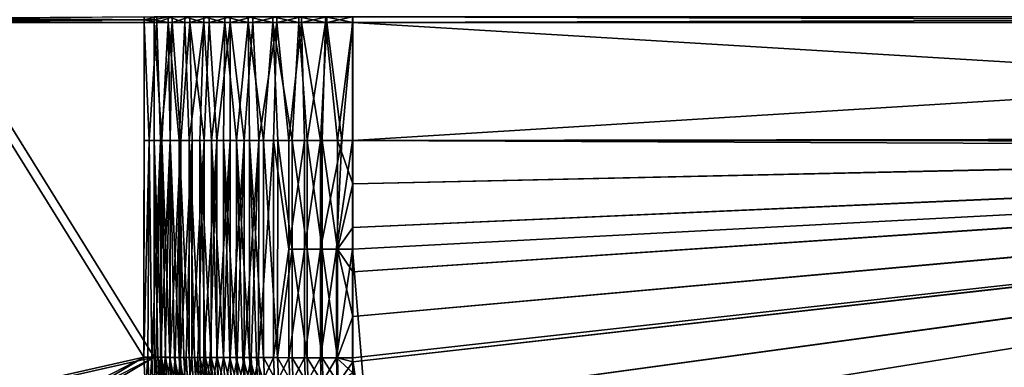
# Model space of a CAD drawing. Header units: metres. Extents: x -900 to 900, y -400 to 400.
# Tile 50 of 249: x -649 to -392, y -91 to 0. Entities that reach past the tile are written whole.
import ezdxf

# ---------------------------------------------------------------- set-up
doc = ezdxf.new("R2010")
doc.units = ezdxf.units.M

msp = doc.modelspace()

# ---------------------------------------------------------------- linework, layer by layer
at = {"layer": 'top'}
for points in [[(-616.804932, 0.734328, -458.834534), (-616.804932, 0, -458.834534), (-671.305786, 0.367164, -351.870575)], [(-671.305786, 0.367164, -351.870575), (-616.804932, 0, -458.834534), (-671.305786, 0, -351.870575)], [(-671.305786, 0, -351.870575), (-616.804932, 0, -458.834534), (-671.305786, -0.367164, -351.870575)], [(-671.305786, -0.367164, -351.870575), (-616.804932, 0, -458.834534), (-616.804932, -0.734328, -458.834534)], [(-614.131897, 0, -457.472565), (-614.131897, 0.734328, -457.472565), (-668.633911, 0.367164, -350.511444)], [(-668.431641, 0, -350.408386), (-614.131897, 0, -457.472565), (-668.633911, 0.367164, -350.511444)], [(-614.131897, -0.734328, -457.472565), (-614.131897, 0, -457.472565), (-668.633911, -0.367164, -350.511444)], [(-614.131897, 0, -457.472565), (-668.431641, 0, -350.408386), (-668.633911, -0.367164, -350.511444)], [(-616.804932, 0, -458.834534), (-613.416626, 0.734328, -464.681976), (-613.416626, -0.734328, -464.681976)], [(-616.804932, 0, -458.834534), (-616.804932, 0.734328, -458.834534), (-613.416626, 0.734328, -464.681976)], [(-616.804932, -0.734328, -458.834534), (-616.804932, 0, -458.834534), (-613.416626, -0.734328, -464.681976)], [(-614.131897, 0.734328, -457.472565), (-614.131897, 0, -457.472565), (-610.510681, 0.734328, -463.636505)], [(-614.131897, 0, -457.472565), (-610.510681, -0.734328, -463.636505), (-610.510681, 0.734328, -463.636505)], [(-614.131897, 0, -457.472565), (-614.131897, -0.734328, -457.472565), (-610.510681, -0.734328, -463.636505)], [(-609.418518, -0.734328, -470.130676), (-613.416626, -0.734328, -464.681976), (-609.418518, 0.734328, -470.130676)], [(-613.416626, -0.734328, -464.681976), (-613.416626, 0.734328, -464.681976), (-609.418518, 0.734328, -470.130676)], [(-606.178528, 0.734328, -469.323273), (-610.510681, 0.734328, -463.636505), (-606.178528, -0.734328, -469.323273)], [(-610.510681, 0.734328, -463.636505), (-610.510681, -0.734328, -463.636505), (-606.178528, -0.734328, -469.323273)], [(-604.857117, -0.734328, -475.11731), (-609.418518, -0.734328, -470.130676), (-604.857117, 0.734328, -475.11731)], [(-609.418518, -0.734328, -470.130676), (-609.418518, 0.734328, -470.130676), (-604.857117, 0.734328, -475.11731)], [(-601.197571, 0.734328, -474.451294), (-606.178528, 0.734328, -469.323273), (-601.197571, -0.734328, -474.451294)], [(-606.178528, 0.734328, -469.323273), (-606.178528, -0.734328, -469.323273), (-601.197571, -0.734328, -474.451294)], [(-599.7854, -0.734328, -479.583923), (-604.857117, -0.734328, -475.11731), (-599.7854, 0.734328, -479.583923)], [(-604.857117, -0.734328, -475.11731), (-604.857117, 0.734328, -475.11731), (-599.7854, 0.734328, -479.583923)], [(-595.639221, 0.734328, -478.947021), (-601.197571, 0.734328, -474.451294), (-595.639221, -0.734328, -478.947021)], [(-601.197571, 0.734328, -474.451294), (-601.197571, -0.734328, -474.451294), (-595.639221, -0.734328, -478.947021)], [(-594.262329, -0.734328, -483.478607), (-599.7854, -0.734328, -479.583923), (-594.262329, 0.734328, -483.478607)], [(-599.7854, -0.734328, -479.583923), (-599.7854, 0.734328, -479.583923), (-594.262329, 0.734328, -483.478607)], [(-589.583191, 0.734328, -482.745941), (-595.639221, 0.734328, -478.947021), (-589.583191, -0.734328, -482.745941)], [(-595.639221, 0.734328, -478.947021), (-595.639221, -0.734328, -478.947021), (-589.583191, -0.734328, -482.745941)], [(-588.352051, -0.734328, -486.756042), (-594.262329, -0.734328, -483.478607), (-588.352051, 0.734328, -486.756042)], [(-594.262329, -0.734328, -483.478607), (-594.262329, 0.734328, -483.478607), (-588.352051, 0.734328, -486.756042)], [(-583.116455, 0.734328, -485.793549), (-589.583191, 0.734328, -482.745941), (-583.116455, -0.734328, -485.793549)], [(-589.583191, 0.734328, -482.745941), (-589.583191, -0.734328, -482.745941), (-583.116455, -0.734328, -485.793549)], [(-582.123291, -0.734328, -489.378204), (-588.352051, -0.734328, -486.756042), (-582.123291, 0.734328, -489.378204)], [(-588.352051, -0.734328, -486.756042), (-588.352051, 0.734328, -486.756042), (-582.123291, 0.734328, -489.378204)], [(-576.331665, 0.734328, -488.046173), (-583.116455, 0.734328, -485.793549), (-576.331665, -0.734328, -488.046173)], [(-583.116455, 0.734328, -485.793549), (-583.116455, -0.734328, -485.793549), (-576.331665, -0.734328, -488.046173)], [(-575.648499, -0.734328, -491.314606), (-582.123291, -0.734328, -489.378204), (-575.648499, 0.734328, -491.314606)], [(-582.123291, -0.734328, -489.378204), (-582.123291, 0.734328, -489.378204), (-575.648499, 0.734328, -491.314606)], [(-569.326294, 0.734328, -489.471436), (-576.331665, 0.734328, -488.046173), (-569.326294, -0.734328, -489.471436)], [(-576.331665, 0.734328, -488.046173), (-576.331665, -0.734328, -488.046173), (-569.326294, -0.734328, -489.471436)], [(-569.002808, -0.734328, -492.542694), (-575.648499, -0.734328, -491.314606), (-569.002808, 0.734328, -492.542694)], [(-575.648499, -0.734328, -491.314606), (-575.648499, 0.734328, -491.314606), (-569.002808, 0.734328, -492.542694)], [(-562.200745, 0.734328, -490.04892), (-569.326294, 0.734328, -489.471436), (-562.200745, -0.734328, -490.04892)], [(-569.326294, 0.734328, -489.471436), (-569.326294, -0.734328, -489.471436), (-562.200745, -0.734328, -490.04892)], [(-562.26355, -0.734328, -493.048248), (-569.002808, -0.734328, -492.542694), (-562.26355, 0.734328, -493.048248)], [(-569.002808, -0.734328, -492.542694), (-569.002808, 0.734328, -492.542694), (-562.26355, 0.734328, -493.048248)], [(-562.26355, -0.734328, -493.048248), (-562.26355, 0.734328, -493.048248), (-63.660755, -0.734328, -503.492493)], [(-562.26355, 0.734328, -493.048248), (-63.660755, 0.734328, -503.492493), (-63.660755, -0.734328, -503.492493)], [(-562.200745, 0.734328, -490.04892), (-562.200745, -0.734328, -490.04892), (-63.597927, 0.734328, -500.493134)], [(-562.200745, -0.734328, -490.04892), (-63.597927, -0.734328, -500.493134), (-63.597927, 0.734328, -500.493134)], [(-616.804932, -0.734328, -458.834534), (-671.30249, -0.734328, -351.877014), (-671.305786, -0.367164, -351.870575)], [(-616.838867, -88.329659, -458.767822), (-671.30249, -100.644043, -351.877014), (-671.30249, -0.734328, -351.877014)], [(-671.30249, -0.734328, -351.877014), (-616.804932, -0.734328, -458.834534), (-616.838867, -88.329659, -458.767822)], [(-668.570313, -0.734328, -350.479034), (-614.131897, -0.734328, -457.472565), (-668.633911, -0.367164, -350.511444)], [(-614.165894, -88.329659, -457.405853), (-668.570313, -0.734328, -350.479034), (-668.631653, -100.644043, -350.515869)], [(-614.131897, -0.734328, -457.472565), (-668.570313, -0.734328, -350.479034), (-614.165894, -88.329659, -457.405853)], [(-616.804932, -0.734328, -458.834534), (-616.804932, -31.580099, -458.834534), (-616.838867, -88.329659, -458.767822)], [(-613.416626, -0.734328, -464.681976), (-615.451172, -31.580099, -461.348145), (-616.804932, -0.734328, -458.834534)], [(-615.451172, -31.580099, -461.348145), (-616.804932, -31.580099, -458.834534), (-616.804932, -0.734328, -458.834534)], [(-612.477173, -31.580099, -466.077484), (-615.451172, -31.580099, -461.348145), (-613.416626, -0.734328, -464.681976)], [(-614.131897, -31.580099, -457.472565), (-614.131897, -0.734328, -457.472565), (-614.165894, -88.329659, -457.405853)], [(-614.131897, -31.580099, -457.472565), (-612.185791, -31.580099, -460.993408), (-614.131897, -0.734328, -457.472565)], [(-612.185791, -31.580099, -460.993408), (-610.510681, -0.734328, -463.636505), (-614.131897, -0.734328, -457.472565)], [(-609.418518, -0.734328, -470.130676), (-612.477173, -31.580099, -466.077484), (-613.416626, -0.734328, -464.681976)], [(-609.418518, -0.734328, -470.130676), (-609.952698, -31.580099, -469.470367), (-612.477173, -31.580099, -466.077484)], [(-612.185791, -31.580099, -460.993408), (-610.006897, -31.580099, -464.375183), (-610.510681, -0.734328, -463.636505)], [(-610.006897, -31.580099, -464.375183), (-607.605164, -31.580099, -467.602478), (-610.510681, -0.734328, -463.636505)], [(-610.510681, -0.734328, -463.636505), (-607.605164, -31.580099, -467.602478), (-606.178528, -0.734328, -469.323273)], [(-607.205383, -31.580099, -472.685181), (-609.952698, -31.580099, -469.470367), (-609.418518, -0.734328, -470.130676)], [(-604.857117, -0.734328, -475.11731), (-607.205383, -31.580099, -472.685181), (-609.418518, -0.734328, -470.130676)], [(-607.605164, -31.580099, -467.602478), (-604.991516, -31.580099, -470.660675), (-606.178528, -0.734328, -469.323273)], [(-604.857117, -0.734328, -475.11731), (-604.248535, -31.580099, -475.706512), (-607.205383, -31.580099, -472.685181)], [(-606.178528, -0.734328, -469.323273), (-604.991516, -31.580099, -470.660675), (-601.197571, -0.734328, -474.451294)], [(-604.991516, -31.580099, -470.660675), (-602.177734, -31.580099, -473.535858), (-601.197571, -0.734328, -474.451294)], [(-599.7854, -0.734328, -479.583923), (-601.096252, -31.580099, -478.520477), (-604.857117, -0.734328, -475.11731)], [(-601.096252, -31.580099, -478.520477), (-604.248535, -31.580099, -475.706512), (-604.857117, -0.734328, -475.11731)], [(-601.197571, -0.734328, -474.451294), (-602.177734, -31.580099, -473.535858), (-599.176697, -31.580099, -476.214966)], [(-601.197571, -0.734328, -474.451294), (-599.176697, -31.580099, -476.214966), (-595.639221, -0.734328, -478.947021)], [(-597.762512, -31.580099, -481.11496), (-601.096252, -31.580099, -478.520477), (-599.7854, -0.734328, -479.583923)], [(-594.262329, -0.734328, -483.478607), (-597.762512, -31.580099, -481.11496), (-599.7854, -0.734328, -479.583923)], [(-599.176697, -31.580099, -476.214966), (-596.002014, -31.580099, -478.685822), (-595.639221, -0.734328, -478.947021)], [(-594.262329, -0.734328, -483.478607), (-594.262329, -31.580099, -483.478607), (-597.762512, -31.580099, -481.11496)], [(-595.639221, -0.734328, -478.947021), (-596.002014, -31.580099, -478.685822), (-592.668152, -31.580099, -480.937225)], [(-595.639221, -0.734328, -478.947021), (-592.668152, -31.580099, -480.937225), (-589.583191, -0.734328, -482.745941)], [(-588.352051, -0.734328, -486.756042), (-590.610901, -31.580099, -485.601166), (-594.262329, -0.734328, -483.478607)], [(-590.610901, -31.580099, -485.601166), (-594.262329, -31.580099, -483.478607), (-594.262329, -0.734328, -483.478607)], [(-592.668152, -31.580099, -480.937225), (-589.190125, -31.580099, -482.958923), (-589.583191, -0.734328, -482.745941)], [(-586.824097, -31.580099, -487.473389), (-590.610901, -31.580099, -485.601166), (-588.352051, -0.734328, -486.756042)], [(-589.583191, -0.734328, -482.745941), (-589.190125, -31.580099, -482.958923), (-585.583801, -31.580099, -484.74176)], [(-589.583191, -0.734328, -482.745941), (-585.583801, -31.580099, -484.74176), (-583.116455, -0.734328, -485.793549)], [(-582.123291, -0.734328, -489.378204), (-586.824097, -31.580099, -487.473389), (-588.352051, -0.734328, -486.756042)], [(-582.123291, -0.734328, -489.378204), (-582.91864, -31.580099, -489.086731), (-586.824097, -31.580099, -487.473389)], [(-585.583801, -31.580099, -484.74176), (-581.865662, -31.580099, -486.277618), (-583.116455, -0.734328, -485.793549)], [(-583.116455, -0.734328, -485.793549), (-581.865662, -31.580099, -486.277618), (-578.052429, -31.580099, -487.559509)], [(-583.116455, -0.734328, -485.793549), (-578.052429, -31.580099, -487.559509), (-576.331665, -0.734328, -488.046173)], [(-578.91156, -31.580099, -490.433868), (-582.91864, -31.580099, -489.086731), (-582.123291, -0.734328, -489.378204)], [(-575.648499, -0.734328, -491.314606), (-578.91156, -31.580099, -490.433868), (-582.123291, -0.734328, -489.378204)], [(-574.821472, -31.580099, -491.508148), (-578.91156, -31.580099, -490.433868), (-575.648499, -0.734328, -491.314606)], [(-578.052429, -31.580099, -487.559509), (-574.16156, -31.580099, -488.581635), (-576.331665, -0.734328, -488.046173)], [(-576.331665, -0.734328, -488.046173), (-574.16156, -31.580099, -488.581635), (-569.326294, -0.734328, -489.471436)], [(-570.668152, -31.580099, -492.30426), (-575.648499, -0.734328, -491.314606), (-569.002808, -0.734328, -492.542694)], [(-570.668152, -31.580099, -492.30426), (-574.821472, -31.580099, -491.508148), (-575.648499, -0.734328, -491.314606)], [(-574.16156, -31.580099, -488.581635), (-570.210632, -31.580099, -489.339325), (-569.326294, -0.734328, -489.471436)], [(-565.115784, -31.580099, -492.923462), (-570.668152, -31.580099, -492.30426), (-569.002808, -0.734328, -492.542694)], [(-569.326294, -0.734328, -489.471436), (-570.210632, -31.580099, -489.339325), (-566.217651, -31.580099, -489.829163)], [(-562.200745, -0.734328, -490.04892), (-569.326294, -0.734328, -489.471436), (-566.217651, -31.580099, -489.829163)], [(-565.115784, -31.580099, -492.923462), (-569.002808, -0.734328, -492.542694), (-562.26355, -0.734328, -493.048248)], [(-562.200745, -31.580099, -490.04892), (-562.200745, -0.734328, -490.04892), (-566.217651, -31.580099, -489.829163)], [(-562.26355, -31.580099, -493.048248), (-565.115784, -31.580099, -492.923462), (-562.26355, -0.734328, -493.048248)], [(-562.26355, -31.580099, -493.048248), (-562.26355, -0.734328, -493.048248), (-63.660755, -30.845772, -503.492493)], [(-63.660755, -30.845772, -503.492493), (-562.26355, -0.734328, -493.048248), (-63.660755, -0.734328, -503.492493)], [(-562.200745, -0.734328, -490.04892), (-562.200745, -31.580099, -490.04892), (-63.597927, -0.734328, -500.493134)], [(-562.200745, -31.580099, -490.04892), (-63.597927, -30.845772, -500.493134), (-63.597927, -0.734328, -500.493134)], [(-63.639893, -31.580099, -503.49292), (-562.26355, -31.580099, -493.048248), (-63.660755, -30.845772, -503.492493)], [(-562.200745, -31.580099, -490.04892), (-63.577065, -31.580099, -500.493591), (-63.597927, -30.845772, -500.493134)], [(-615.451172, -31.580099, -461.348145), (-615.847961, -88.335213, -460.634186), (-616.838867, -88.329659, -458.767822)], [(-616.838867, -88.329659, -458.767822), (-616.804932, -31.580099, -458.834534), (-615.451172, -31.580099, -461.348145)], [(-614.794678, -88.340767, -462.466064), (-615.847961, -88.335213, -460.634186), (-615.451172, -31.580099, -461.348145)], [(-612.477173, -31.580099, -466.077484), (-614.794678, -88.340767, -462.466064), (-615.451172, -31.580099, -461.348145)], [(-612.477173, -31.580099, -466.077484), (-613.680298, -88.346306, -464.261414), (-614.794678, -88.340767, -462.466064)], [(-614.131897, -31.580099, -457.472565), (-614.165894, -88.329659, -457.405853), (-613.222351, -88.334953, -459.182892)], [(-612.185791, -31.580099, -460.993408), (-614.131897, -31.580099, -457.472565), (-612.219482, -88.340233, -460.927124)], [(-614.131897, -31.580099, -457.472565), (-613.222351, -88.334953, -459.182892), (-612.219482, -88.340233, -460.927124)], [(-612.505981, -88.351822, -466.018188), (-613.680298, -88.346306, -464.261414), (-612.477173, -31.580099, -466.077484)], [(-609.952698, -31.580099, -469.470367), (-611.273193, -88.357323, -467.734375), (-612.505981, -88.351822, -466.018188)], [(-609.952698, -31.580099, -469.470367), (-612.505981, -88.351822, -466.018188), (-612.477173, -31.580099, -466.077484)], [(-612.185791, -31.580099, -460.993408), (-612.219482, -88.340233, -460.927124), (-611.158447, -88.345512, -462.636536)], [(-610.006897, -31.580099, -464.375183), (-612.185791, -31.580099, -460.993408), (-610.040344, -88.350761, -464.309235)], [(-610.040344, -88.350761, -464.309235), (-612.185791, -31.580099, -460.993408), (-611.158447, -88.345512, -462.636536)], [(-609.983215, -88.362785, -469.408051), (-611.273193, -88.357323, -467.734375), (-609.952698, -31.580099, -469.470367)], [(-608.866516, -88.355995, -465.943298), (-610.006897, -31.580099, -464.375183), (-610.040344, -88.350761, -464.309235)], [(-607.605164, -31.580099, -467.602478), (-610.006897, -31.580099, -464.375183), (-607.638245, -88.361198, -467.536865)], [(-610.006897, -31.580099, -464.375183), (-608.866516, -88.355995, -465.943298), (-607.638245, -88.361198, -467.536865)], [(-607.205383, -31.580099, -472.685181), (-608.637512, -88.36821, -471.037292), (-609.983215, -88.362785, -469.408051)], [(-607.205383, -31.580099, -472.685181), (-609.983215, -88.362785, -469.408051), (-609.952698, -31.580099, -469.470367)], [(-607.237732, -88.373589, -472.62027), (-608.637512, -88.36821, -471.037292), (-607.205383, -31.580099, -472.685181)], [(-607.605164, -31.580099, -467.602478), (-607.638245, -88.361198, -467.536865), (-606.356995, -88.366364, -469.088135)], [(-604.991516, -31.580099, -470.660675), (-607.605164, -31.580099, -467.602478), (-605.02417, -88.37149, -470.595337)], [(-605.02417, -88.37149, -470.595337), (-607.605164, -31.580099, -467.602478), (-606.356995, -88.366364, -469.088135)], [(-604.248535, -31.580099, -475.706512), (-605.7854, -88.378922, -474.155121), (-607.237732, -88.373589, -472.62027)], [(-604.248535, -31.580099, -475.706512), (-607.237732, -88.373589, -472.62027), (-607.205383, -31.580099, -472.685181)], [(-604.282104, -88.384193, -475.640198), (-605.7854, -88.378922, -474.155121), (-604.248535, -31.580099, -475.706512)], [(-603.641357, -88.376564, -472.056763), (-604.991516, -31.580099, -470.660675), (-605.02417, -88.37149, -470.595337)], [(-602.177734, -31.580099, -473.535858), (-604.991516, -31.580099, -470.660675), (-602.210022, -88.381584, -473.470764)], [(-604.991516, -31.580099, -470.660675), (-603.641357, -88.376564, -472.056763), (-602.210022, -88.381584, -473.470764)], [(-601.096252, -31.580099, -478.520477), (-602.729614, -88.389412, -477.07373), (-604.282104, -88.384193, -475.640198)], [(-601.096252, -31.580099, -478.520477), (-604.282104, -88.384193, -475.640198), (-604.248535, -31.580099, -475.706512)], [(-601.129761, -88.394554, -478.454132), (-602.729614, -88.389412, -477.07373), (-601.096252, -31.580099, -478.520477)], [(-602.177734, -31.580099, -473.535858), (-602.210022, -88.381584, -473.470764), (-600.731873, -88.386551, -474.835693)], [(-599.176697, -31.580099, -476.214966), (-602.177734, -31.580099, -473.535858), (-599.208496, -88.391449, -476.150055)], [(-599.208496, -88.391449, -476.150055), (-602.177734, -31.580099, -473.535858), (-600.731873, -88.386551, -474.835693)], [(-597.762512, -31.580099, -481.11496), (-599.484192, -88.399628, -479.779846), (-601.129761, -88.394554, -478.454132)], [(-597.762512, -31.580099, -481.11496), (-601.129761, -88.394554, -478.454132), (-601.096252, -31.580099, -478.520477)], [(-597.794922, -88.404617, -481.049316), (-599.484192, -88.399628, -479.779846), (-597.762512, -31.580099, -481.11496)], [(-597.641724, -88.396278, -477.412292), (-599.176697, -31.580099, -476.214966), (-599.208496, -88.391449, -476.150055)], [(-596.002014, -31.580099, -478.685822), (-599.176697, -31.580099, -476.214966), (-596.033325, -88.401031, -478.621033)], [(-599.176697, -31.580099, -476.214966), (-597.641724, -88.396278, -477.412292), (-596.033325, -88.401031, -478.621033)], [(-594.262329, -31.580099, -483.478607), (-596.063843, -88.409531, -482.261169), (-597.794922, -88.404617, -481.049316)], [(-594.262329, -31.580099, -483.478607), (-597.794922, -88.404617, -481.049316), (-597.762512, -31.580099, -481.11496)], [(-594.292908, -88.414345, -483.41394), (-596.063843, -88.409531, -482.261169), (-594.262329, -31.580099, -483.478607)], [(-596.002014, -31.580099, -478.685822), (-596.033325, -88.401031, -478.621033), (-594.385071, -88.405708, -479.774872)], [(-592.668152, -31.580099, -480.937225), (-596.002014, -31.580099, -478.685822), (-592.698853, -88.410294, -480.872498)], [(-592.698853, -88.410294, -480.872498), (-596.002014, -31.580099, -478.685822), (-594.385071, -88.405708, -479.774872)], [(-590.610901, -31.580099, -485.601166), (-592.484131, -88.419067, -484.506409), (-594.292908, -88.414345, -483.41394)], [(-590.610901, -31.580099, -485.601166), (-594.292908, -88.414345, -483.41394), (-594.262329, -31.580099, -483.478607)], [(-590.976624, -88.414787, -481.912659), (-592.668152, -31.580099, -480.937225), (-592.698853, -88.410294, -480.872498)], [(-589.190125, -31.580099, -482.958923), (-592.668152, -31.580099, -480.937225), (-589.220337, -88.419182, -482.894196)], [(-592.668152, -31.580099, -480.937225), (-590.976624, -88.414787, -481.912659), (-589.220337, -88.419182, -482.894196)], [(-590.639526, -88.423683, -485.537262), (-592.484131, -88.419067, -484.506409), (-590.610901, -31.580099, -485.601166)], [(-588.76123, -88.428192, -486.505371), (-590.639526, -88.423683, -485.537262), (-586.824097, -31.580099, -487.473389)], [(-586.824097, -31.580099, -487.473389), (-590.639526, -88.423683, -485.537262), (-590.610901, -31.580099, -485.601166)], [(-589.190125, -31.580099, -482.958923), (-589.220337, -88.419182, -482.894196), (-587.431885, -88.423477, -483.815979)], [(-585.583801, -31.580099, -484.74176), (-589.190125, -31.580099, -482.958923), (-585.613464, -88.427666, -484.676941)], [(-585.613464, -88.427666, -484.676941), (-589.190125, -31.580099, -482.958923), (-587.431885, -88.423477, -483.815979)], [(-586.851379, -88.432594, -487.409637), (-588.76123, -88.428192, -486.505371), (-586.824097, -31.580099, -487.473389)], [(-582.945679, -88.44104, -489.022522), (-586.851379, -88.432594, -487.409637), (-582.91864, -31.580099, -489.086731)], [(-586.851379, -88.432594, -487.409637), (-586.824097, -31.580099, -487.473389), (-582.91864, -31.580099, -489.086731)], [(-581.894714, -88.435707, -486.212646), (-585.583801, -31.580099, -484.74176), (-585.613464, -88.427666, -484.676941)], [(-581.865662, -31.580099, -486.277618), (-585.583801, -31.580099, -484.74176), (-581.894714, -88.435707, -486.212646)], [(-582.945679, -88.44104, -489.022522), (-582.91864, -31.580099, -489.086731), (-578.919067, -60.014584, -490.417419)], [(-578.919067, -60.014584, -490.417419), (-582.91864, -31.580099, -489.086731), (-578.91156, -31.580099, -490.433868)], [(-578.05957, -60.011723, -487.543182), (-581.865662, -31.580099, -486.277618), (-581.894714, -88.435707, -486.212646)], [(-578.052429, -31.580099, -487.559509), (-581.865662, -31.580099, -486.277618), (-578.05957, -60.011723, -487.543182)], [(-574.828064, -60.018299, -491.49054), (-578.919067, -60.014584, -490.417419), (-574.821472, -31.580099, -491.508148)], [(-578.919067, -60.014584, -490.417419), (-578.91156, -31.580099, -490.433868), (-574.821472, -31.580099, -491.508148)], [(-574.164368, -60.015263, -488.564941), (-578.052429, -31.580099, -487.559509), (-578.05957, -60.011723, -487.543182)], [(-574.16156, -31.580099, -488.581635), (-578.052429, -31.580099, -487.559509), (-574.164368, -60.015263, -488.564941)], [(-570.674622, -60.021729, -492.285919), (-574.828064, -60.018299, -491.49054), (-570.668152, -31.580099, -492.30426)], [(-574.828064, -60.018299, -491.49054), (-574.821472, -31.580099, -491.508148), (-570.668152, -31.580099, -492.30426)], [(-570.209656, -60.018528, -489.322266), (-574.16156, -31.580099, -488.581635), (-574.164368, -60.015263, -488.564941)], [(-570.209656, -60.018528, -489.322266), (-570.210632, -31.580099, -489.339325), (-574.16156, -31.580099, -488.581635)], [(-566.481079, -60.024849, -492.800598), (-570.674622, -60.021729, -492.285919), (-565.115784, -31.580099, -492.923462)], [(-570.674622, -60.021729, -492.285919), (-570.668152, -31.580099, -492.30426), (-565.115784, -31.580099, -492.923462)], [(-566.216858, -60.0215, -489.812286), (-570.210632, -31.580099, -489.339325), (-570.209656, -60.018528, -489.322266)], [(-566.217651, -31.580099, -489.829163), (-570.210632, -31.580099, -489.339325), (-566.216858, -60.0215, -489.812286)], [(-562.270081, -60.027832, -493.031525), (-566.481079, -60.024849, -492.800598), (-562.26355, -31.580099, -493.048248)], [(-566.481079, -60.024849, -492.800598), (-565.115784, -31.580099, -492.923462), (-562.26355, -31.580099, -493.048248)], [(-562.200745, -31.580099, -490.04892), (-566.217651, -31.580099, -489.829163), (-562.201782, -42.919029, -490.046234)], [(-566.217651, -31.580099, -489.829163), (-566.216858, -60.0215, -489.812286), (-562.201782, -42.919029, -490.046234)], [(-562.270081, -60.027832, -493.031525), (-562.26355, -31.580099, -493.048248), (-63.320282, -33.791721, -503.495331)], [(-562.26355, -31.580099, -493.048248), (-63.639893, -31.580099, -503.49292), (-63.320282, -33.791721, -503.495331)], [(-562.22406, -89.514771, -489.979797), (-63.426933, -32.935684, -500.495117), (-562.227051, -88.468025, -489.982208)], [(-63.426933, -32.935684, -500.495117), (-562.218018, -77.659088, -490.005096), (-562.227051, -88.468025, -489.982208)], [(-63.378803, -33.209328, -500.495422), (-63.426933, -32.935684, -500.495117), (-562.22406, -89.514771, -489.979797)], [(-561.627441, -101.444756, -489.961151), (-63.378803, -33.209328, -500.495422), (-562.22406, -89.514771, -489.979797)], [(-63.426933, -32.935684, -500.495117), (-63.469139, -32.661133, -500.494812), (-562.218018, -77.659088, -490.005096)], [(-63.469139, -32.661133, -500.494812), (-562.210327, -65.947975, -490.024506), (-562.218018, -77.659088, -490.005096)], [(-63.469139, -32.661133, -500.494812), (-63.505154, -32.387917, -500.494507), (-562.210327, -65.947975, -490.024506)], [(-63.505154, -32.387917, -500.494507), (-562.204956, -54.371555, -490.038177), (-562.210327, -65.947975, -490.024506)], [(-63.505154, -32.387917, -500.494507), (-63.535072, -32.116413, -500.494202), (-562.204956, -54.371555, -490.038177)], [(-63.535072, -32.116413, -500.494202), (-562.201782, -42.919029, -490.046234), (-562.204956, -54.371555, -490.038177)], [(-63.558937, -31.84775, -500.493896), (-562.200745, -31.580099, -490.04892), (-562.201782, -42.919029, -490.046234)], [(-63.535072, -32.116413, -500.494202), (-63.558937, -31.84775, -500.493896), (-562.201782, -42.919029, -490.046234)], [(-63.558937, -31.84775, -500.493896), (-63.577065, -31.580099, -500.493591), (-562.200745, -31.580099, -490.04892)], [(-63.32428, -33.484169, -500.495697), (-63.378803, -33.209328, -500.495422), (-561.627441, -101.444756, -489.961151)], [(-63.320282, -33.791721, -503.495331), (-556.825012, -127.259506, -492.974121), (-562.270081, -60.027832, -493.031525)], [(-559.98407, -113.37619, -489.958313), (-63.32428, -33.484169, -500.495697), (-561.627441, -101.444756, -489.961151)], [(-63.32428, -33.484169, -500.495697), (-559.98407, -113.37619, -489.958313), (-557.308044, -125.167229, -489.971375)], [(-63.263184, -33.760246, -500.495972), (-63.32428, -33.484169, -500.495697), (-557.308044, -125.167229, -489.971375)], [(-63.263184, -33.760246, -500.495972), (-557.308044, -125.167229, -489.971375), (-553.594482, -136.830185, -490.000427)], [(-520.393921, -188.45813, -493.390167), (-556.825012, -127.259506, -492.974121), (-63.320282, -33.791721, -503.495331)], [(-63.258526, -33.780186, -500.496002), (-63.263184, -33.760246, -500.495972), (-553.594482, -136.830185, -490.000427)], [(-63.258526, -33.780186, -500.496002), (-553.594482, -136.830185, -490.000427), (-518.588135, -190.194061, -490.413635)], [(-62.851711, -35.5509, -503.495331), (-520.393921, -188.45813, -493.390167), (-63.320282, -33.791721, -503.495331)], [(-437.335358, -223.870071, -494.717072), (-520.393921, -188.45813, -493.390167), (-62.851711, -35.5509, -503.495331)], [(-62.84462, -35.365765, -500.496002), (-63.258526, -33.780186, -500.496002), (-518.588135, -190.194061, -490.413635)], [(-518.588135, -190.194061, -490.413635), (-423.970123, -223.826447, -491.966522), (-62.84462, -35.365765, -500.496002)], [(-62.118618, -37.228283, -503.495331), (-437.335358, -223.870071, -494.717072), (-62.851711, -35.5509, -503.495331)], [(-423.970123, -223.826447, -491.966522), (-62.041782, -37.174675, -500.496002), (-62.84462, -35.365765, -500.496002)], [(-341.090759, -223.79567, -496.466583), (-437.335358, -223.870071, -494.717072), (-62.118618, -37.228283, -503.495331)], [(-423.970123, -223.826447, -491.966522), (-402.263153, -223.800766, -492.368256), (-62.041782, -37.174675, -500.496002)], [(-402.263153, -223.800766, -492.368256), (-381.537445, -223.778259, -492.746674), (-62.041782, -37.174675, -500.496002)], [(-566.216858, -60.0215, -489.812286), (-562.204956, -54.371555, -490.038177), (-562.201782, -42.919029, -490.046234)], [(-562.210327, -65.947975, -490.024506), (-562.204956, -54.371555, -490.038177), (-566.216858, -60.0215, -489.812286)], [(-578.940186, -88.448975, -490.368622), (-582.945679, -88.44104, -489.022522), (-578.919067, -60.014584, -490.417419)], [(-581.894714, -88.435707, -486.212646), (-578.080933, -88.443268, -487.494324), (-578.05957, -60.011723, -487.543182)], [(-578.940186, -88.448975, -490.368622), (-578.919067, -60.014584, -490.417419), (-574.828064, -60.018299, -491.49054)], [(-574.853149, -88.456375, -491.441833), (-578.940186, -88.448975, -490.368622), (-574.828064, -60.018299, -491.49054)], [(-578.080933, -88.443268, -487.494324), (-574.189453, -88.45031, -488.516174), (-578.05957, -60.011723, -487.543182)], [(-578.05957, -60.011723, -487.543182), (-574.189453, -88.45031, -488.516174), (-574.164368, -60.015263, -488.564941)], [(-574.853149, -88.456375, -491.441833), (-574.828064, -60.018299, -491.49054), (-570.674622, -60.021729, -492.285919)], [(-570.703064, -88.463188, -492.237244), (-574.853149, -88.456375, -491.441833), (-570.674622, -60.021729, -492.285919)], [(-574.189453, -88.45031, -488.516174), (-570.237976, -88.456802, -489.273529), (-574.164368, -60.015263, -488.564941)], [(-574.164368, -60.015263, -488.564941), (-570.237976, -88.456802, -489.273529), (-570.209656, -60.018528, -489.322266)], [(-570.703064, -88.463188, -492.237244), (-570.674622, -60.021729, -492.285919), (-566.481079, -60.024849, -492.800598)], [(-566.50885, -88.469406, -492.751251), (-570.703064, -88.463188, -492.237244), (-566.481079, -60.024849, -492.800598)], [(-570.237976, -88.456802, -489.273529), (-566.244446, -88.462715, -489.762939), (-570.209656, -60.018528, -489.322266)], [(-566.244446, -88.462715, -489.762939), (-566.216858, -60.0215, -489.812286), (-570.209656, -60.018528, -489.322266)], [(-566.50885, -88.469406, -492.751251), (-566.481079, -60.024849, -492.800598), (-562.270081, -60.027832, -493.031525)], [(-562.28949, -88.474983, -492.981537), (-566.50885, -88.469406, -492.751251), (-562.270081, -60.027832, -493.031525)], [(-562.218018, -77.659088, -490.005096), (-566.216858, -60.0215, -489.812286), (-566.244446, -88.462715, -489.762939)], [(-562.218018, -77.659088, -490.005096), (-562.210327, -65.947975, -490.024506), (-566.216858, -60.0215, -489.812286)], [(-556.825012, -127.259506, -492.974121), (-562.28949, -88.474983, -492.981537), (-562.270081, -60.027832, -493.031525)], [(-562.227051, -88.468025, -489.982208), (-562.218018, -77.659088, -490.005096), (-566.244446, -88.462715, -489.762939)], [(-616.838867, -88.329659, -458.767822), (-670.434082, -115.926102, -353.581329), (-671.30249, -100.644043, -351.877014)], [(-670.434082, -115.926102, -353.581329), (-616.838867, -88.329659, -458.767822), (-670.383667, -120.376602, -353.576569)], [(-616.838867, -88.329659, -458.767822), (-616.383362, -97.230095, -459.2565), (-670.383667, -120.376602, -353.576569)], [(-667.729553, -115.949875, -352.131775), (-614.165894, -88.329659, -457.405853), (-668.631653, -100.644043, -350.515869)], [(-613.712524, -97.281593, -457.87912), (-614.165894, -88.329659, -457.405853), (-667.748901, -120.282845, -352.144684)], [(-667.748901, -120.282845, -352.144684), (-614.165894, -88.329659, -457.405853), (-667.729553, -115.949875, -352.131775)], [(-616.383362, -97.230095, -459.2565), (-616.838867, -88.329659, -458.767822), (-615.847961, -88.335213, -460.634186)], [(-616.383362, -97.230095, -459.2565), (-615.847961, -88.335213, -460.634186), (-615.364563, -97.329567, -461.095306)], [(-615.364563, -97.329567, -461.095306), (-615.847961, -88.335213, -460.634186), (-614.794678, -88.340767, -462.466064)], [(-615.364563, -97.329567, -461.095306), (-614.794678, -88.340767, -462.466064), (-614.307007, -97.284538, -462.900024)], [(-614.307007, -97.284538, -462.900024), (-614.794678, -88.340767, -462.466064), (-613.680298, -88.346306, -464.261414)], [(-614.307007, -97.284538, -462.900024), (-613.680298, -88.346306, -464.261414), (-613.188843, -97.236794, -464.669952)], [(-613.222351, -88.334953, -459.182892), (-614.165894, -88.329659, -457.405853), (-612.755432, -97.200462, -459.620819)], [(-612.755432, -97.200462, -459.620819), (-614.165894, -88.329659, -457.405853), (-613.712524, -97.281593, -457.87912)], [(-613.188843, -97.236794, -464.669952), (-613.680298, -88.346306, -464.261414), (-612.505981, -88.351822, -466.018188)], [(-611.748474, -97.157616, -461.339203), (-612.219482, -88.340233, -460.927124), (-613.222351, -88.334953, -459.182892)], [(-611.748474, -97.157616, -461.339203), (-613.222351, -88.334953, -459.182892), (-612.755432, -97.200462, -459.620819)], [(-613.188843, -97.236794, -464.669952), (-612.505981, -88.351822, -466.018188), (-612.011658, -97.186394, -466.402863)], [(-612.011658, -97.186394, -466.402863), (-612.505981, -88.351822, -466.018188), (-611.273193, -88.357323, -467.734375)], [(-610.683899, -97.112198, -463.024475), (-612.219482, -88.340233, -460.927124), (-611.748474, -97.157616, -461.339203)], [(-610.683899, -97.112198, -463.024475), (-611.158447, -88.345512, -462.636536), (-612.219482, -88.340233, -460.927124)], [(-612.011658, -97.186394, -466.402863), (-611.273193, -88.357323, -467.734375), (-610.777039, -97.133423, -468.096436)], [(-610.777039, -97.133423, -468.096436), (-611.273193, -88.357323, -467.734375), (-609.983215, -88.362785, -469.408051)], [(-609.563049, -97.064262, -464.674469), (-611.158447, -88.345512, -462.636536), (-610.683899, -97.112198, -463.024475)], [(-609.563049, -97.064262, -464.674469), (-610.040344, -88.350761, -464.309235), (-611.158447, -88.345512, -462.636536)], [(-610.777039, -97.133423, -468.096436), (-609.983215, -88.362785, -469.408051), (-609.486389, -97.077927, -469.748352)], [(-608.387512, -97.013863, -466.286987), (-610.040344, -88.350761, -464.309235), (-609.563049, -97.064262, -464.674469)], [(-608.387512, -97.013863, -466.286987), (-608.866516, -88.355995, -465.943298), (-610.040344, -88.350761, -464.309235)], [(-609.486389, -97.077927, -469.748352), (-609.983215, -88.362785, -469.408051), (-608.637512, -88.36821, -471.037292)], [(-609.486389, -97.077927, -469.748352), (-608.637512, -88.36821, -471.037292), (-608.141357, -97.019974, -471.356354)], [(-607.15863, -96.961075, -467.859894), (-608.866516, -88.355995, -465.943298), (-608.387512, -97.013863, -466.286987)], [(-607.15863, -96.961075, -467.859894), (-607.638245, -88.361198, -467.536865), (-608.866516, -88.355995, -465.943298)], [(-608.141357, -97.019974, -471.356354), (-608.637512, -88.36821, -471.037292), (-607.237732, -88.373589, -472.62027)], [(-608.141357, -97.019974, -471.356354), (-607.237732, -88.373589, -472.62027), (-606.743469, -96.959625, -472.918091)], [(-605.877991, -96.905945, -469.39093), (-607.638245, -88.361198, -467.536865), (-607.15863, -96.961075, -467.859894)], [(-606.356995, -88.366364, -469.088135), (-607.638245, -88.361198, -467.536865), (-605.877991, -96.905945, -469.39093)], [(-606.743469, -96.959625, -472.918091), (-607.237732, -88.373589, -472.62027), (-605.7854, -88.378922, -474.155121)], [(-606.743469, -96.959625, -472.918091), (-605.7854, -88.378922, -474.155121), (-605.294189, -96.896957, -474.431458)], [(-605.02417, -88.37149, -470.595337), (-606.356995, -88.366364, -469.088135), (-604.546936, -96.848549, -470.877991)], [(-606.356995, -88.366364, -469.088135), (-605.877991, -96.905945, -469.39093), (-604.546936, -96.848549, -470.877991)], [(-605.294189, -96.896957, -474.431458), (-605.7854, -88.378922, -474.155121), (-604.282104, -88.384193, -475.640198)], [(-605.294189, -96.896957, -474.431458), (-604.282104, -88.384193, -475.640198), (-603.79541, -96.832031, -475.894897)], [(-603.641357, -88.376564, -472.056763), (-605.02417, -88.37149, -470.595337), (-603.167114, -96.788933, -472.318939)], [(-605.02417, -88.37149, -470.595337), (-604.546936, -96.848549, -470.877991), (-603.167114, -96.788933, -472.318939)], [(-603.79541, -96.832031, -475.894897), (-604.282104, -88.384193, -475.640198), (-602.729614, -88.389412, -477.07373)], [(-603.79541, -96.832031, -475.894897), (-602.729614, -88.389412, -477.07373), (-602.248901, -96.764931, -477.307037)], [(-602.210022, -88.381584, -473.470764), (-603.641357, -88.376564, -472.056763), (-601.740051, -96.72718, -473.712372)], [(-603.641357, -88.376564, -472.056763), (-603.167114, -96.788933, -472.318939), (-601.740051, -96.72718, -473.712372)], [(-602.248901, -96.764931, -477.307037), (-602.729614, -88.389412, -477.07373), (-601.129761, -88.394554, -478.454132)], [(-602.248901, -96.764931, -477.307037), (-601.129761, -88.394554, -478.454132), (-600.656311, -96.695732, -478.666443)], [(-600.731873, -88.386551, -474.835693), (-602.210022, -88.381584, -473.470764), (-600.267456, -96.663353, -475.056946)], [(-602.210022, -88.381584, -473.470764), (-601.740051, -96.72718, -473.712372), (-600.267456, -96.663353, -475.056946)], [(-600.656311, -96.695732, -478.666443), (-601.129761, -88.394554, -478.454132), (-599.484192, -88.399628, -479.779846)], [(-599.208496, -88.391449, -476.150055), (-600.731873, -88.386551, -474.835693), (-598.75116, -96.597527, -476.351318)], [(-600.731873, -88.386551, -474.835693), (-600.267456, -96.663353, -475.056946), (-598.75116, -96.597527, -476.351318)], [(-600.656311, -96.695732, -478.666443), (-599.484192, -88.399628, -479.779846), (-599.019592, -96.624504, -479.971741)], [(-599.019592, -96.624504, -479.971741), (-599.484192, -88.399628, -479.779846), (-597.794922, -88.404617, -481.049316)], [(-597.641724, -88.396278, -477.412292), (-599.208496, -88.391449, -476.150055), (-597.192749, -96.529778, -477.594177)], [(-599.208496, -88.391449, -476.150055), (-598.75116, -96.597527, -476.351318), (-597.192749, -96.529778, -477.594177)], [(-599.019592, -96.624504, -479.971741), (-597.794922, -88.404617, -481.049316), (-597.340454, -96.551323, -481.221558)], [(-597.340454, -96.551323, -481.221558), (-597.794922, -88.404617, -481.049316), (-596.063843, -88.409531, -482.261169)], [(-596.033325, -88.401031, -478.621033), (-597.641724, -88.396278, -477.412292), (-595.593933, -96.460167, -478.78421)], [(-597.641724, -88.396278, -477.412292), (-597.192749, -96.529778, -477.594177), (-595.593933, -96.460167, -478.78421)], [(-597.340454, -96.551323, -481.221558), (-596.063843, -88.409531, -482.261169), (-595.620728, -96.476257, -482.414459)], [(-595.620728, -96.476257, -482.414459), (-596.063843, -88.409531, -482.261169), (-594.292908, -88.414345, -483.41394)], [(-594.385071, -88.405708, -479.774872), (-596.033325, -88.401031, -478.621033), (-593.956482, -96.388771, -479.920044)], [(-596.033325, -88.401031, -478.621033), (-595.593933, -96.460167, -478.78421), (-593.956482, -96.388771, -479.920044)], [(-595.620728, -96.476257, -482.414459), (-594.292908, -88.414345, -483.41394), (-593.862122, -96.399399, -483.549072)], [(-592.698853, -88.410294, -480.872498), (-594.385071, -88.405708, -479.774872), (-592.282104, -96.315659, -481.000366)], [(-594.385071, -88.405708, -479.774872), (-593.956482, -96.388771, -479.920044), (-592.282104, -96.315659, -481.000366)], [(-593.862122, -96.399399, -483.549072), (-594.292908, -88.414345, -483.41394), (-592.484131, -88.419067, -484.506409)], [(-593.862122, -96.399399, -483.549072), (-592.484131, -88.419067, -484.506409), (-592.066589, -96.320808, -484.624084)], [(-590.976624, -88.414787, -481.912659), (-592.698853, -88.410294, -480.872498), (-590.572449, -96.240913, -482.023956)], [(-592.698853, -88.410294, -480.872498), (-592.282104, -96.315659, -481.000366), (-590.572449, -96.240913, -482.023956)], [(-592.066589, -96.320808, -484.624084), (-592.484131, -88.419067, -484.506409), (-590.639526, -88.423683, -485.537262)], [(-592.066589, -96.320808, -484.624084), (-590.639526, -88.423683, -485.537262), (-590.236023, -96.240585, -485.638397)], [(-589.220337, -88.419182, -482.894196), (-590.976624, -88.414787, -481.912659), (-588.829468, -96.164604, -482.989746)], [(-590.976624, -88.414787, -481.912659), (-590.572449, -96.240913, -482.023956), (-588.829468, -96.164604, -482.989746)], [(-590.236023, -96.240585, -485.638397), (-590.639526, -88.423683, -485.537262), (-588.76123, -88.428192, -486.505371)], [(-590.236023, -96.240585, -485.638397), (-588.76123, -88.428192, -486.505371), (-588.372498, -96.158806, -486.591064)], [(-587.431885, -88.423477, -483.815979), (-589.220337, -88.419182, -482.894196), (-587.055115, -96.086823, -483.896851)], [(-589.220337, -88.419182, -482.894196), (-588.829468, -96.164604, -482.989746), (-587.055115, -96.086823, -483.896851)], [(-588.372498, -96.158806, -486.591064), (-588.76123, -88.428192, -486.505371), (-586.851379, -88.432594, -487.409637)], [(-588.372498, -96.158806, -486.591064), (-586.851379, -88.432594, -487.409637), (-586.478088, -96.075562, -487.48111)], [(-585.613464, -88.427666, -484.676941), (-587.431885, -88.423477, -483.815979), (-585.251343, -96.007637, -484.744293)], [(-587.431885, -88.423477, -483.815979), (-587.055115, -96.086823, -483.896851), (-585.251343, -96.007637, -484.744293)], [(-586.478088, -96.075562, -487.48111), (-586.851379, -88.432594, -487.409637), (-582.945679, -88.44104, -489.022522)], [(-586.478088, -96.075562, -487.48111), (-582.945679, -88.44104, -489.022522), (-582.604614, -95.905014, -489.069244)], [(-581.894714, -88.435707, -486.212646), (-585.613464, -88.427666, -484.676941), (-581.563232, -95.845436, -486.256439)], [(-585.613464, -88.427666, -484.676941), (-585.251343, -96.007637, -484.744293), (-581.563232, -95.845436, -486.256439)], [(-582.604614, -95.905014, -489.069244), (-582.945679, -88.44104, -489.022522), (-578.940186, -88.448975, -490.368622)], [(-582.604614, -95.905014, -489.069244), (-578.940186, -88.448975, -490.368622), (-578.632019, -95.72966, -490.394928)], [(-578.080933, -88.443268, -487.494324), (-581.894714, -88.435707, -486.212646), (-577.780701, -95.67865, -487.518707)], [(-581.894714, -88.435707, -486.212646), (-581.563232, -95.845436, -486.256439), (-577.780701, -95.67865, -487.518707)], [(-578.632019, -95.72966, -490.394928), (-578.940186, -88.448975, -490.368622), (-574.853149, -88.456375, -491.441833)], [(-578.632019, -95.72966, -490.394928), (-574.853149, -88.456375, -491.441833), (-574.577515, -95.550224, -491.45108)], [(-574.189453, -88.45031, -488.516174), (-578.080933, -88.443268, -487.494324), (-573.920227, -95.50798, -488.524353)], [(-578.080933, -88.443268, -487.494324), (-577.780701, -95.67865, -487.518707), (-573.920227, -95.50798, -488.524353)], [(-574.577515, -95.550224, -491.45108), (-574.853149, -88.456375, -491.441833), (-570.703064, -88.463188, -492.237244)], [(-574.577515, -95.550224, -491.45108), (-570.703064, -88.463188, -492.237244), (-570.462097, -95.367599, -492.233978)], [(-570.237976, -88.456802, -489.273529), (-574.189453, -88.45031, -488.516174), (-570.001709, -95.33429, -489.269806)], [(-574.189453, -88.45031, -488.516174), (-573.920227, -95.50798, -488.524353), (-570.001709, -95.33429, -489.269806)], [(-570.462097, -95.367599, -492.233978), (-570.703064, -88.463188, -492.237244), (-566.50885, -88.469406, -492.751251)], [(-570.462097, -95.367599, -492.233978), (-566.50885, -88.469406, -492.751251), (-566.307678, -95.182732, -492.740753)], [(-566.244446, -88.462715, -489.762939), (-570.237976, -88.456802, -489.273529), (-566.046021, -95.158463, -489.752319)], [(-570.237976, -88.456802, -489.273529), (-570.001709, -95.33429, -489.269806), (-566.046021, -95.158463, -489.752319)], [(-566.307678, -95.182732, -492.740753), (-566.50885, -88.469406, -492.751251), (-562.236694, -92.425606, -492.973175)], [(-562.236694, -92.425606, -492.973175), (-566.50885, -88.469406, -492.751251), (-562.28949, -88.474983, -492.981537)], [(-566.046021, -95.158463, -489.752319), (-562.22406, -89.514771, -489.979797), (-566.244446, -88.462715, -489.762939)], [(-562.22406, -89.514771, -489.979797), (-562.227051, -88.468025, -489.982208), (-566.244446, -88.462715, -489.762939)], [(-562.055115, -95.482971, -489.968506), (-562.22406, -89.514771, -489.979797), (-566.046021, -95.158463, -489.752319)], [(-556.825012, -127.259506, -492.974121), (-562.236694, -92.425606, -492.973175), (-562.28949, -88.474983, -492.981537)], [(-562.22406, -89.514771, -489.979797), (-562.055115, -95.482971, -489.968506), (-561.627441, -101.444756, -489.961151)]]:
    msp.add_3dface(points, dxfattribs=at)

doc.saveas('drawing.dxf')
